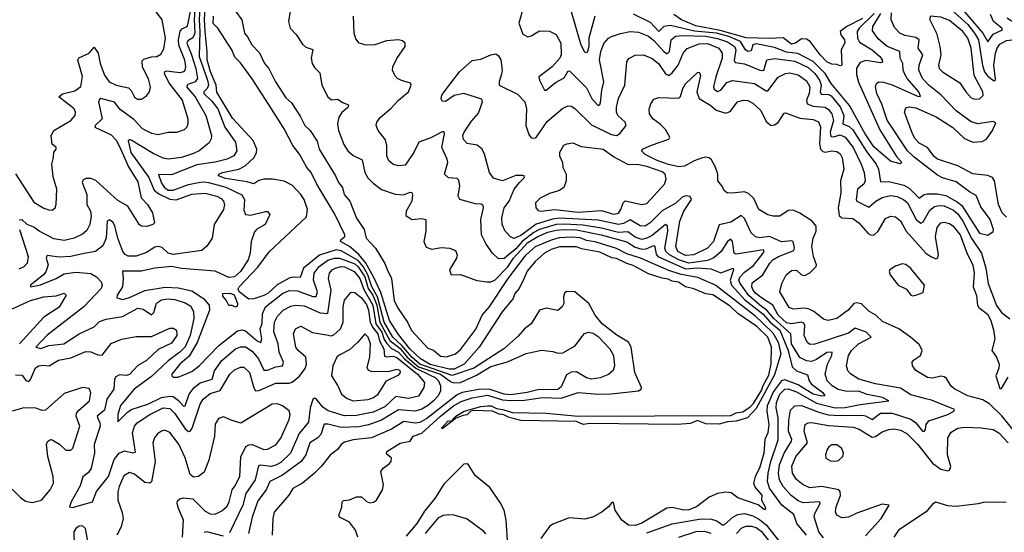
# Model space of a CAD drawing. Extents: x 1603745 to 1745082, y 385868 to 533966.
# Tile 182 of 256: x 1639551 to 1645412, y 477193 to 480245. Entities that reach past the tile are written whole.
import ezdxf

# ---------------------------------------------------------------- set-up
doc = ezdxf.new("R2010")
doc.units = 0

msp = doc.modelspace()

# ---------------------------------------------------------------- linework, layer by layer
at = {"layer": '0CON20XD'}
for points in [[(1640598.1, 480365), (1640588.5, 480245), (1640593.1, 480165), (1640582.1, 480137.9), (1640551.6, 480118.4), (1640545.8, 480105), (1640572, 480042), (1640599.2, 479955), (1640609.2, 479895), (1640594.5, 479875.5), (1640551.5, 479858.5), (1640544.7, 479845), (1640595, 479785.2), (1640659.3, 479675), (1640692.2, 479555), (1640690.4, 479535), (1640678.1, 479511.9), (1640618.8, 479465), (1640585, 479447.5), (1640515, 479425.3), (1640435, 479414.1), (1640405, 479420.3), (1640345, 479447.5), (1640215, 479526.9), (1640205, 479529.2), (1640197, 479523), (1640213.1, 479455), (1640318.8, 479305), (1640350.8, 479230.8), (1640378.7, 479208.7), (1640445, 479175.5), (1640482.6, 479172.6), (1640575, 479206.7), (1640655, 479212.5), (1640725, 479193.8), (1640750.4, 479180.4), (1640764.6, 479165), (1640770, 479145), (1640764.8, 479115.2), (1640708.8, 479025), (1640696.5, 478943.5), (1640665, 478897.1), (1640635, 478870), (1640465, 478847.3), (1640435, 478854.1), (1640399.2, 478889.2), (1640375, 478895.2), (1640355, 478890), (1640305, 478858.6), (1640245, 478836.4), (1640197.2, 478837.2), (1640177.9, 478847.9), (1640165.3, 478865), (1640135.2, 478945), (1640117.9, 479017.9), (1640105, 479039.1), (1640085, 479053.3), (1640072.3, 479045), (1640064.8, 478945.2), (1640045, 478898.9), (1640002.5, 478865), (1639935, 478853.4), (1639854.8, 478835.2), (1639785, 478830.2), (1639715, 478841.4), (1639709.2, 478825), (1639721.2, 478785), (1639705.9, 478744.1), (1639692.1, 478725), (1639614.3, 478665), (1639615, 478654.6), (1639675, 478666.8), (1639767.7, 478705), (1639815, 478732.3), (1639885, 478742), (1639975, 478734.5), (1640007.6, 478715), (1640035.3, 478685), (1640041.9, 478665), (1640036.4, 478645), (1639932.7, 478535), (1639715, 478367.3), (1639646.2, 478295), (1639676.4, 478286.4), (1639724.8, 478305.2), (1639814.5, 478315.5), (1639904, 478375), (1639994, 478416), (1640025, 478447.7), (1640065, 478462), (1640163.1, 478476.9), (1640255, 478527.1), (1640285, 478522), (1640335, 478487.7), (1640348.8, 478501.2), (1640365, 478556.7), (1640395, 478576.6), (1640435, 478583.3), (1640475, 478578.9), (1640535, 478559.6), (1640569.1, 478539.1), (1640586.2, 478506.2), (1640588.1, 478465), (1640566.6, 478365), (1640535, 478297.7), (1640504.3, 478265), (1640435.6, 478214.4), (1640335, 478121.1), (1640231.9, 478045), (1640151.3, 477948.7), (1640136, 477895), (1640135, 477850), (1640192, 477908), (1640215, 477923.4), (1640313.4, 477956.6), (1640395.6, 477995), (1640445, 478004.2), (1640465, 478001.5), (1640497.1, 477977.1), (1640525, 477944.7), (1640535, 477945.5), (1640560, 478015), (1640589.4, 478055), (1640625, 478082), (1640696.1, 478103.9), (1640711.1, 478155), (1640753.2, 478216.8), (1640835, 478285.3), (1640865, 478297.4), (1640895, 478296.8), (1640935, 478272.1), (1640972.6, 478225), (1641005, 478157.9), (1641025, 478157.6), (1641075, 478178.3), (1641115.2, 478184.8), (1641121.6, 478205), (1641096.1, 478265), (1641089.2, 478315), (1641063.7, 478386.3), (1641067.7, 478445), (1641085, 478480), (1641119.2, 478515), (1641165, 478539.2), (1641195, 478545.2), (1641245, 478540.7), (1641340.5, 478500.5), (1641385, 478495.6), (1641404.8, 478635), (1641389.5, 478705), (1641394.3, 478735), (1641411.6, 478755), (1641435, 478768.1), (1641464, 478776), (1641485, 478774.2), (1641541.3, 478745), (1641575.1, 478705), (1641599.5, 478639.5), (1641653, 478545), (1641670.6, 478435), (1641706.1, 478385), (1641720.9, 478340.9), (1641736.7, 478316.7), (1641765, 478286.6), (1641805, 478265.1), (1641840.9, 478225), (1641909.6, 478169.6), (1641990.3, 478130.3)], [(1640625.6, 480364.4), (1640618.5, 480245), (1640624.1, 480175), (1640618.5, 480025), (1640669.8, 479885), (1640675.4, 479855), (1640666.7, 479835), (1640646.5, 479815), (1640647.2, 479805), (1640695, 479760.4), (1640729.8, 479715), (1640772, 479605), (1640835.9, 479515), (1640844, 479465), (1640826.2, 479435), (1640785, 479415.2), (1640715, 479397), (1640605, 479380.5), (1640455, 479321.1), (1640377.5, 479322.5), (1640395, 479270.9), (1640413, 479245), (1640435, 479231), (1640465, 479230.9), (1640555, 479263.4), (1640615, 479276.6), (1640645, 479280.4), (1640675, 479275.9), (1640777, 479247), (1640872.4, 479202.4), (1640889.3, 479175), (1640885, 479110), (1640895.4, 479085.4), (1640925, 479080.5), (1641015, 479103.3), (1641025, 479102.5), (1641040, 479085), (1641012.5, 479025), (1640961.8, 478998.2), (1640948.3, 478981.7), (1640928.9, 478925), (1640922.6, 478855), (1640910.7, 478815), (1640865.2, 478745), (1640829.5, 478715), (1640795, 478711), (1640715, 478748.7), (1640513.8, 478763.8), (1640454.5, 478775.5), (1640355, 478765.9), (1640275, 478747.6), (1640163.2, 478746.8), (1640167.1, 478705), (1640162.9, 478655), (1640130.8, 478605), (1640128.8, 478588.8), (1640165, 478578.8), (1640205, 478591.1), (1640295, 478633.5), (1640417.3, 478652.7), (1640495, 478649.5), (1640575, 478629.9), (1640645.6, 478585), (1640678.1, 478545), (1640681.7, 478515), (1640607, 478323), (1640558.9, 478241.1), (1640503.3, 478195), (1640455.5, 478135), (1640455.7, 478125), (1640465, 478115.7), (1640495, 478116.9), (1640575, 478151.2), (1640618.5, 478185), (1640736.1, 478305), (1640846.7, 478393.3), (1640875, 478398.1), (1640895, 478393.1), (1640965, 478332.6), (1640986.4, 478323.6), (1640993.1, 478345), (1640982.3, 478405), (1640994.7, 478435.3), (1640997.1, 478492.9), (1641014.3, 478535), (1641115, 478613.8), (1641155, 478632.3), (1641205, 478631.3), (1641295, 478597.1), (1641315, 478596.5), (1641324, 478625), (1641300.5, 478695), (1641303.1, 478735), (1641332.6, 478775), (1641385, 478813.6), (1641424.9, 478825.1), (1641455, 478825.8), (1641545, 478792), (1641565, 478772.9), (1641604.5, 478715), (1641625.3, 478645), (1641652.2, 478605), (1641676.8, 478545), (1641694.4, 478445), (1641754.4, 478334.4), (1641815, 478287), (1641857.6, 478235), (1641925, 478178), (1642055, 478135.1), (1642115, 478091.1), (1642135, 478082.9), (1642174.3, 478085.7), (1642271.1, 478128.9), (1642355, 478180.3), (1642455, 478208.3), (1642565, 478256.8), (1642656.8, 478276.8), (1642725, 478270), (1642755, 478259.4), (1642785, 478262), (1642857, 478303), (1642891.7, 478348.3), (1642913.3, 478376.7), (1642936.2, 478383.8), (1642965, 478378.9), (1642995, 478359.1), (1643062.9, 478285), (1643085.4, 478245), (1643091.5, 478185), (1643083, 478157), (1643055, 478132.5), (1643006.5, 478113.5), (1642955, 478105.4), (1642925, 478112.1), (1642865, 478147.8), (1642833.2, 478146.8), (1642805, 478131.2), (1642775, 478059.2), (1642755, 478043.7), (1642635, 478041.5), (1642571.1, 478025), (1642475, 478011.3), (1642435, 478015.8), (1642345, 478045.6), (1642285, 478043.5), (1642185, 478026.2), (1642155, 478011.5), (1641975, 477870), (1641932.7, 477847.3), (1641905, 477842.5), (1641836.7, 477853.3), (1641763.7, 477806.3), (1641645, 477755.2), (1641535, 477744.1), (1641485, 477730), (1641464.7, 477715.3), (1641442.5, 477685), (1641398.2, 477651.8), (1641345.6, 477585), (1641305.2, 477544.8), (1641235, 477485.5), (1641177.2, 477452.8), (1641153.3, 477415), (1641065, 477312.5), (1641057.1, 477275), (1641053.5, 477175)], [(1641243.9, 479175), (1641225.4, 479205), (1641175, 479257.1), (1641125, 479283.2), (1641055, 479296.2), (1641005, 479295.4), (1640975, 479288.5), (1640945, 479267.7), (1640905, 479279.2), (1640775, 479298.5), (1640734.5, 479315), (1640735.7, 479325), (1640758, 479335), (1640855, 479355.2), (1640892.9, 479375), (1640946.5, 479425), (1640960.5, 479455), (1640961.9, 479475), (1640940.6, 479525), (1640818.5, 479658.5), (1640725, 479813.5), (1640721, 479855), (1640686.5, 479935), (1640666.5, 480005), (1640667.4, 480055), (1640655.6, 480175), (1640650.9, 480245), (1640656.2, 480365)], [(1641168.6, 480345), (1641150.6, 480235), (1641161.1, 480195), (1641196.3, 480156.3), (1641235, 480099.6), (1641255, 480082.1), (1641296.6, 480066.6), (1641286.7, 480015), (1641291.1, 479985), (1641305, 479960), (1641338.2, 479928.2), (1641350.3, 479855), (1641384.5, 479785), (1641407, 479767), (1641445, 479772), (1641471.7, 479751.7), (1641507.8, 479737.8), (1641505, 479722.5), (1641468.3, 479691.7), (1641451.1, 479665), (1641441.8, 479625), (1641448.1, 479585), (1641481.2, 479501.2), (1641503.4, 479463.4), (1641535, 479435.9), (1641590, 479410), (1641605.3, 479335), (1641623.9, 479303.9), (1641655, 479271.5), (1641705, 479233.8), (1641785, 479206.9), (1641835, 479201.8), (1641875, 479218.1), (1641885.5, 479215.5), (1641889.6, 479199.6), (1641885.8, 479165), (1641851.1, 479105), (1641848.8, 479078.8), (1641885, 479055.8), (1641945, 479061.4), (1641968, 479055), (1641968.1, 478985), (1641957.1, 478925), (1641969.7, 478889.7), (1642005, 478878.6), (1642061.7, 478888.3), (1642110, 478885), (1642145, 478871.2), (1642154.4, 478845), (1642151.1, 478825), (1642110, 478755), (1642120, 478725), (1642175, 478728), (1642272.3, 478692.3), (1642334.3, 478684.3), (1642355, 478684.8), (1642379.1, 478695), (1642457.2, 478772.8), (1642489.6, 478825), (1642575, 478918.3), (1642635, 478954.3), (1642695, 478979.8), (1642745, 478991.7), (1642795, 478995.4), (1642865, 478993.8), (1643012.1, 478965), (1643165, 478921.5), (1643215, 478891), (1643255, 478879.3), (1643279.8, 478880.2), (1643325, 478901.2), (1643332.6, 478892.6), (1643338.8, 478848.8), (1643349.2, 478835), (1643515, 478761.4), (1643585, 478768.2), (1643665, 478761.8), (1643725, 478737.5), (1643787.7, 478762.3), (1643797.5, 478765), (1643800, 478755), (1643779.3, 478695), (1643788.1, 478665), (1643867.7, 478577.7), (1643975, 478494.1), (1644018.6, 478445), (1644075, 478396.3), (1644125.4, 478274.6), (1644149.1, 478179.1), (1644175, 478153.4), (1644241.3, 478131.3), (1644250.2, 478095), (1644264.3, 478075), (1644330.9, 478025), (1644344, 478005), (1644326.6, 478003.4), (1644275, 478015.2), (1644185, 478070.4), (1644105, 478099.9), (1644085.3, 478094.7), (1644039.1, 478030.9), (1644001.3, 477945), (1643998.9, 477915), (1644010.5, 477835), (1644003.9, 477786.1), (1643987, 477745), (1643980.4, 477665), (1643955.8, 477575), (1643929.4, 477525), (1643919, 477485), (1643929.4, 477459.4), (1643969.2, 477415), (1643966, 477385), (1643988, 477345), (1643991.2, 477335), (1643985, 477326.7), (1643946.8, 477356.8), (1643825, 477398.9), (1643787, 477427), (1643755, 477432.5), (1643705, 477423.3), (1643655, 477402.2), (1643580, 477345), (1643535, 477325.8), (1643505, 477324.8), (1643435, 477340.8), (1643403.3, 477336.7), (1643255, 477247.4), (1643215, 477234.2), (1643175, 477235.3), (1643135.6, 477265), (1643096, 477325), (1643085, 477370), (1643075, 477370), (1643056.7, 477345), (1643018, 477315), (1642966, 477285), (1642915, 477270.8), (1642821.3, 477278.7), (1642725, 477241.1), (1642705, 477227.7), (1642654, 477156)], [(1640568.8, 480315), (1640550.7, 480215), (1640545, 480203.1), (1640515, 480189.4), (1640504.3, 480175.7), (1640494.9, 480125), (1640496, 480095), (1640532.7, 480005), (1640538.3, 479965), (1640534, 479945), (1640525, 479934.1), (1640505, 479927.6), (1640425, 479938.1), (1640412.2, 479935), (1640410, 479925), (1640442.7, 479862.7), (1640517.1, 479765), (1640550.8, 479655), (1640551.8, 479625), (1640545.4, 479604.6), (1640529.8, 479590.2), (1640485, 479573.1), (1640435, 479572.5), (1640375, 479560), (1640338.2, 479568.2), (1640280.9, 479595), (1640230.8, 479650.8), (1640149.3, 479709.3), (1640115, 479753.1), (1640034.6, 479775.4), (1640025, 479770), (1640019.5, 479755), (1640042.7, 479655), (1640000, 479615), (1639999.1, 479605), (1640095, 479558.9), (1640125, 479527.6), (1640145, 479489.5), (1640198.1, 479368.1), (1640255, 479280.6), (1640274.6, 479185), (1640311.1, 479145), (1640341.2, 479095), (1640352.5, 479035), (1640342.5, 479025), (1640306.8, 479013.2), (1640275, 479016.2), (1640264.4, 479024.4), (1640195.4, 479135.4), (1640135, 479168.5), (1640005, 479288.5), (1639975, 479298.9), (1639945, 479300), (1639927.9, 479292.1), (1639922.9, 479275), (1639950.3, 479205), (1639951.1, 479145), (1639971.8, 479105), (1639976.6, 479075), (1639969.3, 479025), (1639949.7, 478990.3), (1639925, 478968.7), (1639875, 478943.4), (1639815, 478931.3), (1639755, 478941.2), (1639666.2, 478986.2), (1639635, 479010.3), (1639594.7, 479024.7), (1639565, 479052.9), (1639548.6, 479051.4)], [(1639902.7, 479985), (1639896.9, 480005), (1639902, 480018), (1639964.6, 480045.4), (1639995, 480081.2), (1640017.5, 480045), (1640030.4, 479985), (1640055.3, 479915), (1640083.8, 479875), (1640124.4, 479854.4), (1640198.2, 479838.3), (1640213.6, 479823.6), (1640235, 479784.3), (1640251.7, 479771.7), (1640275, 479771.5), (1640305, 479791.9), (1640324.4, 479815), (1640329.6, 479845), (1640316.7, 479893.3), (1640282.5, 479962.5), (1640279.8, 480000.2), (1640290, 480010), (1640335, 480023.2), (1640366.2, 480025), (1640390.5, 480039.5), (1640408.1, 480071.9), (1640418, 480135), (1640399.2, 480245), (1640353.8, 480305)], [(1640834.6, 480295), (1640872.7, 480245), (1640889.2, 480165), (1640907.5, 480142.5), (1640932.2, 480095), (1640977.9, 480047.9), (1641008.5, 479985), (1641033.9, 479953.9), (1641073.6, 479875), (1641135, 479780.5), (1641169.7, 479749.7), (1641221.3, 479671.3), (1641247.7, 479615), (1641279.4, 479585), (1641321, 479521), (1641334, 479474), (1641430.4, 479315), (1641448.1, 479275), (1641471.8, 479245), (1641482.9, 479205), (1641515.2, 479165.2), (1641555, 479062.5), (1641601.3, 478995), (1641612.7, 478945), (1641669.2, 478885), (1641723.8, 478793.8), (1641737.4, 478757.4), (1641764.7, 478704.7), (1641780.5, 478570.5), (1641804.5, 478524.5), (1641859, 478445), (1641884.2, 478394.2), (1641980.1, 478290.1), (1642015, 478276.6), (1642055, 478241.9), (1642092.2, 478237.8), (1642144.3, 478255), (1642176.9, 478283.1), (1642267.1, 478402.9), (1642302.9, 478485), (1642346, 478534), (1642458.4, 478705), (1642565, 478845.3), (1642621.2, 478895), (1642716, 478935), (1642765, 478948.3), (1642835, 478951.2), (1642885, 478947.4), (1642923.1, 478933.1), (1642974.8, 478925.2), (1643101.4, 478885), (1643163.4, 478853.4), (1643245, 478827.7), (1643413, 478753), (1643481.2, 478731.2), (1643585, 478711.6), (1643694.4, 478665), (1643925.8, 478485), (1644035, 478380.8), (1644065, 478325.6), (1644081.2, 478255), (1644076.5, 478236.5), (1644045, 478131.2), (1643935, 477929.2), (1643883.8, 477875), (1643815, 477854), (1643765, 477851.1), (1643715, 477837.1), (1643635, 477838.9), (1643585, 477858), (1643545, 477841.5), (1643465, 477834.7), (1642945, 477840), (1642905, 477834.5), (1642865, 477853.3), (1642535, 477859.4), (1642465, 477875.8), (1642432.8, 477892.8), (1642405, 477895.8), (1642364.6, 477914.6), (1642252.5, 477917.5), (1642236.7, 477913.3), (1642215, 477892), (1642190.7, 477889.3), (1642147.5, 477872.5), (1642130.4, 477859.5), (1642065, 477810), (1642063.3, 477815), (1642100, 477855), (1642130.4, 477859.5), (1642127.5, 477865), (1642147.5, 477885), (1642197.5, 477915), (1642295, 477942.5), (1642335.4, 477945.4), (1642357.5, 477945), (1642390, 477930), (1642427.5, 477925), (1642485, 477906.5), (1642685, 477901.9), (1642875, 477884.2), (1643785, 477888.5), (1643816.7, 477905), (1643855, 477909.4), (1643900, 477940), (1643920, 477960), (1643969.6, 478040.4), (1643975, 478063.3), (1644011.1, 478128.9), (1644023.8, 478196.2), (1644026.5, 478295), (1644004.8, 478354.8), (1643939.2, 478419.2), (1643825, 478496.4), (1643779.3, 478539.3), (1643676.9, 478606.9), (1643635, 478612.7), (1643563.2, 478643.2), (1643514, 478654), (1643472.3, 478682.3), (1643435, 478687.3), (1643410.9, 478700.9), (1643375, 478705.4), (1643295, 478732.5), (1643201.9, 478781.9), (1643165, 478792.6), (1643103, 478823), (1643075, 478827.8), (1643005, 478860.7), (1642895, 478881.5), (1642865, 478893.1), (1642765, 478893.5), (1642715, 478877.3), (1642675, 478854.4), (1642618.6, 478805), (1642571.9, 478748.1), (1642553.1, 478706.9), (1642524.6, 478645), (1642498.6, 478615), (1642487.9, 478585), (1642423.6, 478506.4), (1642286.6, 478295), (1642197.3, 478195), (1642137.1, 478165), (1642106.6, 478163.4), (1641995, 478191.7), (1641936.5, 478225), (1641873.7, 478285), (1641805, 478370.9), (1641751.5, 478455), (1641700.8, 478620.8), (1641659.6, 478709.6), (1641609.4, 478799.4), (1641568, 478848), (1641514.4, 478894.4), (1641460, 478925), (1641462.9, 478935), (1641486.1, 478953.9), (1641487.3, 478965), (1641427.8, 479087.8), (1641318.8, 479265), (1641285.6, 479335), (1641260.4, 479365), (1641216, 479445), (1641176.6, 479496.6), (1641125, 479594.6), (1641049.3, 479715), (1640935, 479893.8), (1640865, 479988), (1640832.3, 480022.3), (1640814.2, 480065), (1640730, 480195)], [(1642547.7, 480315), (1642521.9, 480225), (1642545, 480158.9), (1642575, 480143.1), (1642595, 480148.2), (1642645, 480178.5), (1642705, 480177.3), (1642745, 480157.8), (1642771.2, 480105), (1642774.7, 480035.3), (1642766.9, 480015), (1642720, 479965), (1642641.9, 479905), (1642644.4, 479885), (1642674.6, 479824.6), (1642685, 479824.4), (1642739.8, 479870.2), (1642791.8, 479898.2), (1642815, 479941.4), (1642825, 479938.6), (1642925, 479838.8), (1642959.1, 479770.9), (1642995, 479734.6), (1643005, 479739.2), (1643009, 479751), (1643015.8, 479825), (1643029.1, 479875), (1643002.5, 480005), (1643010.5, 480055), (1643027.4, 480102.6), (1643055, 480134.5), (1643074.3, 480144.3), (1643126.8, 480163.2), (1643185, 480174.7), (1643235, 480171.6), (1643295, 480146.6), (1643325, 480121.9), (1643385, 480055.2), (1643405, 480042.7), (1643418.1, 480055), (1643428.8, 480125), (1643455, 480147.6), (1643498.7, 480151.3), (1643635, 480146.2), (1643705, 480133.3), (1643763.6, 480113.6), (1643806.1, 480085), (1643814.8, 480065), (1643804.4, 480004.4), (1643810.2, 479990.2), (1643865, 479981.3), (1643957.5, 479945), (1643975, 479941.5), (1643982.5, 479947.5), (1643999.4, 480005), (1644045.5, 480014.5), (1644165, 479997.6), (1644245, 479960.3), (1644285, 479925.6), (1644312.8, 479885), (1644321.7, 479855), (1644316.5, 479815), (1644321.5, 479801.5), (1644365, 479798.6), (1644381.2, 479791.2), (1644435, 479727.1), (1644456.9, 479675), (1644450.8, 479625), (1644488.4, 479608.4), (1644509.5, 479589.5), (1644591.2, 479461.2), (1644650.2, 479385), (1644662.5, 479355), (1644675, 479279.2), (1644725, 479281.1), (1644815, 479260), (1644845, 479242.6), (1644905, 479182.3), (1644935, 479204.2), (1644952.7, 479207.3), (1645015, 479207.3), (1645065, 479198), (1645131.3, 479161.3), (1645158.6, 479138.6), (1645265, 478973.3), (1645315, 478962.9), (1645345.5, 478984.5), (1645348, 478995), (1645327.1, 479055), (1645271.6, 479131.6), (1645245, 479197.9), (1645205, 479219.2), (1645125, 479280.2), (1645045, 479304.2), (1645015, 479319.8), (1644875, 479426.9), (1644835.7, 479465), (1644715, 479647.1), (1644683, 479743), (1644654.1, 479805), (1644646.2, 479845), (1644651.9, 479865), (1644665.5, 479874.5), (1644692.6, 479872.6), (1644745, 479856.2), (1644895, 479789), (1644912.3, 479787.7), (1644904.3, 479815), (1644834.8, 479895), (1644817.4, 479925), (1644809.8, 479945), (1644808.2, 479985), (1644792, 480015), (1644790.8, 480055), (1644715, 480085.2), (1644661.5, 480131.5), (1644627.7, 480177.7), (1644629.8, 480205), (1644678, 480282)], [(1642975, 480265.6), (1642939.4, 480135), (1642938.2, 480085), (1642930.5, 480055), (1642925, 480047.1), (1642915, 480051.4), (1642893, 480093), (1642825, 480326)], [(1644637.8, 480282.2), (1644547.3, 480195), (1644535.3, 480175), (1644538.6, 480135), (1644550.7, 480110.7), (1644625.3, 480065), (1644672, 480025), (1644685.4, 480005), (1644687.1, 479992.9), (1644675, 479988.5), (1644587, 480003)], [(1645425, 479068.8), (1645399.8, 479095), (1645377.1, 479145), (1645352.9, 479285), (1645342.7, 479305), (1645315, 479317.2), (1645225, 479326.8), (1645135, 479374.1), (1645015, 479414.1), (1644995, 479430.4), (1644955, 479484.6), (1644905, 479510.7), (1644880.9, 479535), (1644864.7, 479565), (1644818.5, 479695), (1644825, 479720.8), (1644845, 479726.8), (1644885, 479720.3), (1645007.3, 479667.3), (1645105, 479602.5), (1645175, 479537.5), (1645225, 479515.4), (1645281.1, 479518.9), (1645307, 479533), (1645341.9, 479585), (1645361.2, 479631.2), (1645345, 479638.2), (1645255, 479625.7), (1645215, 479637.8), (1645125, 479702.5), (1645035, 479798), (1644965, 479852.7), (1644924.8, 479895), (1644904.3, 479945), (1644904.8, 479975), (1644927.1, 480035), (1644899.1, 480075), (1644904.5, 480125), (1644885, 480138.1), (1644820.9, 480150.9), (1644790, 480165), (1644757.9, 480197.9), (1644738.8, 480245), (1644741.1, 480285)], [(1645095, 480305.5), (1645195, 480215.7), (1645235.6, 480165), (1645258, 480125), (1645283.2, 479973.2), (1645294.9, 479934.9), (1645315, 479908.1), (1645347.1, 479882.9), (1645356.9, 479883.1), (1645359.4, 479890.6), (1645348.9, 479975), (1645359.1, 480045), (1645368.7, 480075), (1645385, 480098.6), (1645425, 480121.5), (1645597.4, 480142.6), (1645618.5, 480155), (1645622.7, 480165), (1645517.8, 480217.8), (1645455, 480236.6), (1645428.4, 480255)], [(1645165, 480303.7), (1645284.3, 480165.7), (1645315, 480112.2), (1645345, 480158.8), (1645401.5, 480185), (1645396.9, 480195), (1645347.8, 480235), (1645330.7, 480275)], [(1640730, 480195), (1640702.4, 480222.4), (1640705.2, 480265)], [(1644007.4, 477545), (1644022, 477615), (1644065.5, 477744.5), (1644066.6, 477875), (1644054.5, 477935), (1644055.2, 477965), (1644074.9, 478015), (1644105, 478044.8), (1644125, 478047), (1644175, 478030.1), (1644295, 477961.1), (1644405, 477933.6), (1644465, 477936.4), (1644554.8, 477954.8), (1644724, 477975), (1644687.1, 477995), (1644595, 478014.3), (1644545, 478032.7), (1644475, 478031.3), (1644424.1, 478044.1), (1644386.9, 478065), (1644356.9, 478095), (1644345.8, 478135), (1644358.7, 478195), (1644384.8, 478245), (1644387.5, 478265), (1644355, 478264.3), (1644295, 478221.7), (1644265, 478210.2), (1644235, 478213.9), (1644195, 478233.8), (1644144.6, 478315), (1644141.1, 478375), (1644039.7, 478465), (1643997.5, 478517.5), (1643969.1, 478535), (1643892.2, 478602.2), (1643839.4, 478675), (1643832.8, 478695), (1643839.4, 478715), (1643865, 478741.9), (1643918.3, 478781.7), (1643976.2, 478855), (1643982.5, 478865), (1643978.6, 478875), (1643815, 478848.8), (1643804.6, 478855), (1643794.7, 478924.7), (1643785, 478937.9), (1643765, 478925.3), (1643725.8, 478864.2), (1643682.7, 478827.3), (1643645, 478811.2), (1643535, 478795.7), (1643474, 478815), (1643418.1, 478845), (1643397.6, 478865), (1643391.3, 478885), (1643408.9, 478985), (1643406.6, 479016.6), (1643395, 479026.3), (1643315, 478960.8), (1643285, 478943.9), (1643255, 478937.2), (1643215, 478950.5), (1643171.4, 478981.4), (1643115, 478977.6), (1643014.3, 479004.3), (1642905, 479021.9), (1642795, 479028.5), (1642745, 479025.4), (1642645, 478996), (1642611.6, 478978.4), (1642541.5, 478925), (1642505, 478880.2), (1642435, 478823.8), (1642401.4, 478821.4), (1642365.3, 478855.3), (1642328.1, 478908.1), (1642299.8, 478965), (1642296.2, 479055), (1642311.9, 479125), (1642309.5, 479139.5), (1642297.6, 479147.6), (1642265, 479148.5), (1642170, 479175), (1642160.8, 479195), (1642170.7, 479255), (1642165, 479289.2), (1642155, 479299.5), (1642103, 479303), (1642080, 479325), (1642098.8, 479395), (1642095.9, 479415), (1642063.7, 479485), (1642080.5, 479565), (1642078.2, 479578.2), (1642065, 479577.1), (1641999.1, 479540.9), (1641926.5, 479515), (1641896.4, 479453.6), (1641845, 479379.6), (1641803.9, 479373.9), (1641772, 479385), (1641748.9, 479405), (1641737.1, 479435), (1641736.1, 479495), (1641728.7, 479528.7), (1641685, 479586), (1641671.9, 479615), (1641677.1, 479635), (1641697.6, 479662.4), (1641762, 479718), (1641805.6, 479765), (1641864.4, 479815), (1641882, 479855), (1641877.9, 479867.9), (1641822.9, 479882.9), (1641800.6, 479895), (1641783.6, 479913.6), (1641770.9, 479945), (1641772.2, 479965), (1641796.3, 480013.7), (1641845.8, 480085), (1641846, 480106), (1641829.5, 480119.5), (1641805, 480126), (1641735, 480119.2), (1641665, 480095.7), (1641614.2, 480094.2), (1641572.5, 480105), (1641551.7, 480131.7), (1641541.2, 480165), (1641538.8, 480265)], [(1644587, 480003), (1644555, 479991.1), (1644533, 479957), (1644531.3, 479918.7), (1644545, 479873.5), (1644670.2, 479590.2), (1644770.8, 479430.8), (1644802.5, 479395), (1644792.5, 479387.5), (1644735, 479402.7), (1644635, 479488.4), (1644584.8, 479565), (1644490, 479735), (1644380.7, 479865), (1644346, 479925), (1644275, 479995.7), (1644183.1, 480043.1), (1644115, 480052), (1644045, 480080.3), (1643935, 480100.7), (1643915, 480096), (1643905, 480060.5), (1643885, 480055.3), (1643871.4, 480065), (1643841.3, 480115), (1643772.6, 480145), (1643698.2, 480165), (1643567.3, 480177.3), (1643425, 480211.3), (1643385, 480205.2), (1643355, 480175.3), (1643305, 480228.7), (1643205, 480277.8)], [(1644567.8, 480252.2), (1644475, 480203.9), (1644436, 480175), (1644439.3, 480155), (1644460, 480125), (1644463.7, 480106.3), (1644441.6, 480065), (1644445.5, 479975), (1644435, 479970), (1644415, 479978), (1644385, 479979.4), (1644355, 479994.6), (1644315.4, 480035), (1644257.1, 480115), (1644235, 480129.4), (1644205, 480131.9), (1644169.4, 480105), (1644145, 480100), (1644095, 480136.2), (1644015, 480132.4), (1643875, 480136.8), (1643721.1, 480181.1), (1643575, 480208.1), (1643491.3, 480245), (1643445.5, 480275)], [(1645235, 479772.7), (1645265, 479773.1), (1645285.6, 479794.4), (1645284.5, 479815), (1645232.5, 479912.5), (1645214.5, 480075), (1645195.5, 480135), (1645165, 480175.2), (1645085, 480241), (1645035, 480260.3), (1644970, 480265), (1644968.8, 480245), (1645009.3, 480165), (1645028.6, 480085), (1645034.2, 480035), (1645020.4, 479975), (1645023.5, 479955), (1645044.4, 479935), (1645148.2, 479868.2), (1645182.2, 479815), (1645215, 479780.5), (1645235, 479772.7)], [(1644335, 477160.5), (1644307.1, 477195), (1644280.2, 477285), (1644284.4, 477305), (1644316.5, 477365), (1644314.4, 477374.4), (1644215, 477369.4), (1644185, 477380.5), (1644142.7, 477412.7), (1644095, 477465.9), (1644073.2, 477505), (1644067.6, 477545), (1644074, 477594), (1644100.7, 477665), (1644145.9, 477735), (1644148.1, 477745), (1644127.9, 477795), (1644128.7, 477861.3), (1644140.3, 477919.7), (1644164.4, 477945.6), (1644205, 477947.9), (1644307.4, 477907.4), (1644362.9, 477892.9), (1644435, 477887.6), (1644565, 477890.7), (1644586.7, 477886.7), (1644625, 477864.7), (1644675, 477901.7), (1644745, 477902.8), (1644856.6, 477866.6), (1644884.8, 477845), (1644925, 477795.5), (1644935, 477793.6), (1644942.9, 477805), (1644947.3, 477835), (1644963.5, 477856.5), (1645076, 477895), (1645110.8, 477915), (1645115.7, 477925), (1644979.2, 477979.2), (1644945, 477987.3), (1644855, 478010.5), (1644795, 478051.6), (1644645, 478076.1), (1644545.6, 478105.6), (1644495.8, 478135.8), (1644481.2, 478155), (1644473.6, 478183.6), (1644485.3, 478245), (1644503.4, 478275), (1644545, 478315.3), (1644620, 478355), (1644590, 478385), (1644525, 478407.5), (1644485, 478379), (1644285, 478312.7), (1644255, 478311.8), (1644238.8, 478325), (1644220.9, 478365), (1644223.8, 478425), (1644218.5, 478438.5), (1644205, 478443.5), (1644145, 478433.4), (1644115, 478440), (1644065, 478485.5), (1644035.2, 478545), (1643972.8, 478585), (1643932.9, 478615), (1643916.4, 478635), (1643908.7, 478655), (1643911.2, 478678.8), (1643975, 478725.4), (1644016, 478795), (1644034.6, 478815), (1644068.2, 478835), (1644158.6, 478871.4), (1644163.9, 478886.1), (1644154.7, 478924.7), (1644145, 478929.2), (1644085, 478922.5), (1644015, 478954.3), (1643956.4, 478946.4), (1643931.3, 478951.3), (1643905.6, 478975), (1643865, 479061.5), (1643845, 479078.9), (1643785, 479039.5), (1643715, 479024.6), (1643681.4, 478925), (1643645.3, 478885), (1643563.8, 478845), (1643515, 478841.6), (1643468.4, 478865), (1643455.9, 478895), (1643479.8, 479045), (1643504.2, 479105), (1643550.6, 479175), (1643541.9, 479191.9), (1643515, 479195.4), (1643495, 479188.8), (1643456.9, 479153.1), (1643375, 479106.8), (1643304.1, 479035), (1643275, 479015.8), (1643245, 479018.2), (1643185, 479053.9), (1643145, 479031.2), (1643115, 479025.1), (1642995, 479050.5), (1642765, 479063.2), (1642722.6, 479057.4), (1642625, 479026.6), (1642535, 478960), (1642493, 478943), (1642472.4, 478952.4), (1642441.5, 478985), (1642422.9, 479025), (1642421.6, 479065), (1642435.6, 479124.4), (1642464.7, 479165), (1642493.9, 479236.1), (1642526.7, 479275), (1642555.8, 479305), (1642553.3, 479315), (1642545, 479317.3), (1642505, 479316.5), (1642425, 479284.7), (1642370.8, 479300.8), (1642346.7, 479335), (1642317.5, 479445), (1642303.3, 479473.3), (1642275, 479497.8), (1642215, 479507.1), (1642191.9, 479531.9), (1642189.1, 479555), (1642197.3, 479575), (1642239.9, 479640.1), (1642282.1, 479687.9), (1642305.7, 479755), (1642301.9, 479771.9), (1642195, 479804.6), (1642137.3, 479792.7), (1642085, 479757.5), (1642065, 479760), (1642060, 479775), (1642063.8, 479795), (1642076.7, 479815), (1642169.2, 479935), (1642245, 480001.9), (1642295, 480010.5), (1642355, 480036.7), (1642385, 480041.2), (1642400.3, 480030.3), (1642415.7, 480005), (1642422.9, 479945), (1642419.7, 479920.3), (1642404.6, 479875), (1642405.8, 479855), (1642515, 479800.9), (1642557.7, 479755), (1642566.9, 479715), (1642563.5, 479615), (1642580.8, 479560.8), (1642595, 479540.8), (1642615, 479538.9), (1642625.8, 479544.2), (1642691.2, 479638.8), (1642785, 479718.6), (1642815, 479733.1), (1642835, 479729.5), (1642855, 479716.8), (1642955, 479618.5), (1643071.8, 479561.8), (1643105, 479555.5), (1643125, 479569.5), (1643161.1, 479615), (1643154.4, 479635), (1643112.3, 479675), (1643104.1, 479695), (1643103.6, 479725), (1643115.9, 479775), (1643152.9, 479855), (1643165.6, 479995), (1643176.6, 480013.4), (1643214.2, 480034.2), (1643263.4, 480036.6), (1643315, 480014.7), (1643353.5, 479985), (1643395, 479922.3), (1643415, 479912.9), (1643435, 479928.9), (1643470.7, 479975), (1643500.8, 480045), (1643525, 480074), (1643595, 480100.7), (1643645, 480103), (1643712.5, 480075), (1643733, 480045), (1643732.1, 480015), (1643694.2, 479905), (1643681.6, 479845), (1643685, 479832.1), (1643705, 479818), (1643725, 479824.6), (1643759.7, 479870.3), (1643795, 479883.6), (1643925, 479864.3), (1643995, 479821.5), (1644005, 479821.8), (1644065, 479902.9), (1644110, 479925), (1644135, 479929.5), (1644185, 479917.6), (1644235, 479880.4), (1644254, 479845), (1644250.3, 479805), (1644235.4, 479765), (1644239.5, 479745), (1644275, 479729.3), (1644345, 479723.8), (1644365, 479711.2), (1644384.8, 479684.8), (1644395.8, 479645), (1644375.8, 479575.8), (1644380.2, 479550.2), (1644395, 479546.6), (1644435, 479560), (1644465, 479545.8), (1644511.9, 479485), (1644560.2, 479385), (1644578.8, 479335), (1644584.7, 479285), (1644575.4, 479265), (1644538.8, 479235), (1644530.6, 479175), (1644534.8, 479164.8), (1644605, 479129.4), (1644647.7, 479165), (1644685, 479185.7), (1644735, 479197.8), (1644775, 479193.1), (1644811.8, 479175), (1644835, 479154.7), (1644887.7, 479055), (1644915, 479033.9), (1644928.6, 479041.4), (1644969.3, 479110.7), (1644996.6, 479133.4), (1645025, 479139), (1645055, 479136.7), (1645110.4, 479110.4), (1645135, 479089.3), (1645165, 479046.1), (1645219.3, 478939.3), (1645276.2, 478855), (1645302.7, 478765), (1645315.2, 478675), (1645365, 478542.9), (1645395, 478501.5), (1645445, 478464.4)], [(1639526.5, 479326.5), (1639635, 479158.9), (1639695, 479123.3), (1639725, 479112.5), (1639745, 479111.2), (1639761.2, 479125), (1639767.5, 479145), (1639772.7, 479235), (1639749.8, 479309.8), (1639741.8, 479385), (1639752.5, 479425), (1639753.6, 479456.4), (1639767.5, 479475), (1639767.5, 479485), (1639744, 479504), (1639739.1, 479555), (1639755, 479585.6), (1639854.4, 479645), (1639881.5, 479675), (1639883.5, 479695), (1639874.4, 479715), (1639783.8, 479785), (1639805.8, 479804.2), (1639878.2, 479821.8), (1639915, 479847.5), (1639924.1, 479905.9), (1639902.7, 479985)], [(1645521.7, 477731.7), (1645396.8, 477886.8), (1645326.2, 477956.2), (1645285, 477980.8), (1645195, 478005.4), (1645117.5, 478045), (1645095, 478062.9), (1645067.9, 478107.9), (1645055, 478117.8), (1645035, 478121.8), (1644985, 478111.5), (1644955, 478114.5), (1644885, 478155.8), (1644865.8, 478185), (1644864.2, 478205.8), (1644872.1, 478217.9), (1644913.3, 478245), (1644923.3, 478275), (1644908.3, 478308.3), (1644853.9, 478353.9), (1644784.3, 478405), (1644687.6, 478447.6), (1644646.7, 478486.7), (1644605, 478509.4), (1644562.4, 478552.4), (1644535, 478559.5), (1644515.6, 478554.4), (1644482.5, 478515), (1644415, 478466.2), (1644364.6, 478454.6), (1644335, 478461.5), (1644278.1, 478508.1), (1644251.3, 478521.3), (1644225, 478527.2), (1644155, 478522.3), (1644132.2, 478532.2), (1644076.7, 478625), (1644087.7, 478675), (1644113.8, 478725), (1644145, 478752.1), (1644175, 478754.5), (1644205, 478726.5), (1644225, 478721.1), (1644255, 478737.5), (1644291.8, 478775), (1644293.8, 478785), (1644275.8, 478835), (1644267.1, 478895), (1644274.2, 478945), (1644292.3, 478985), (1644293.1, 479015), (1644269.2, 479045), (1644195, 479093.7), (1644155, 479111.6), (1644125, 479108.7), (1644075, 479075.5), (1644035.4, 479075.4), (1644005, 479082.9), (1643950, 479115), (1643920.8, 479180.8), (1643889.3, 479209.3), (1643865, 479220.6), (1643810, 479215), (1643765, 479211.2), (1643745.9, 479225.9), (1643731.2, 479255), (1643706, 479285), (1643707.3, 479325), (1643691.7, 479371.7), (1643669.8, 479409.8), (1643655, 479422.2), (1643635, 479426.4), (1643609.3, 479420.7), (1643565, 479404.3), (1643507.8, 479372.2), (1643475, 479368.2), (1643412.5, 479382.5), (1643345, 479407.4), (1643275, 479441.6), (1643252.7, 479465), (1643263.2, 479476.8), (1643311.7, 479498.3), (1643415, 479534), (1643422, 479545), (1643395, 479591.4), (1643363.4, 479623.4), (1643319.4, 479655), (1643300, 479685), (1643298.1, 479711.9), (1643307.1, 479745), (1643325, 479772), (1643355, 479781.5), (1643475, 479777.8), (1643485, 479788), (1643498.8, 479835), (1643515, 479863.1), (1643585, 479930), (1643595, 479932.5), (1643603.3, 479913.3), (1643581.8, 479815), (1643596, 479776), (1643664.3, 479734.3), (1643696.2, 479706.2), (1643755, 479688.4), (1643781.1, 479698.9), (1643824, 479755), (1643857.5, 479765), (1643885, 479764.5), (1643915, 479747.1), (1643962.7, 479705), (1643995, 479638.2), (1644025, 479615.3), (1644045, 479618.9), (1644065, 479632.9), (1644102.1, 479687.9), (1644109.5, 479690.5), (1644195, 479658.4), (1644275, 479650.7), (1644306.3, 479636.3), (1644317, 479607), (1644312.5, 479505), (1644317.8, 479475), (1644331.2, 479461.2), (1644345, 479457), (1644385, 479463.4), (1644415, 479460.4), (1644435, 479447.1), (1644446.9, 479423.1), (1644456.4, 479355), (1644436.6, 479285), (1644438.9, 479215), (1644422.7, 479125), (1644428.6, 479078.6), (1644445, 479066), (1644510.6, 479060.6), (1644546.1, 479036.1), (1644602.2, 478972.2), (1644615, 478963.9), (1644635, 478962.3), (1644660.9, 478985), (1644705, 479060.6), (1644735, 479074.4), (1644765, 479070.5), (1644795, 479048.1), (1644828.5, 478985), (1644945, 478855.9), (1644974.1, 478834.1), (1645005, 478822.1), (1645015.4, 478824.6), (1645019.7, 478845), (1645003, 478955), (1645012.2, 479007.8), (1645035, 479034.6), (1645055, 479039.6), (1645085, 479030.9), (1645105, 479016.9), (1645148.5, 478965), (1645191, 478851), (1645225.2, 478785), (1645233.7, 478735), (1645227.5, 478655), (1645246.3, 478603.7), (1645252.8, 478545), (1645261.5, 478531.5), (1645311.3, 478491.3), (1645331.1, 478455), (1645348.8, 478398.8), (1645355.2, 478345), (1645337.3, 478275), (1645366.4, 478235), (1645380.8, 478195), (1645379.1, 478170.9), (1645362.5, 478125), (1645385, 478050), (1645395, 478050), (1645435, 478116.7)], [(1643085, 479087), (1643115, 479092.2), (1643129.8, 479115), (1643143, 479155), (1643155, 479166.3), (1643255, 479144.6), (1643285, 479151.5), (1643388.9, 479265), (1643400, 479295), (1643393.1, 479325), (1643375, 479338.5), (1643285, 479371.6), (1643226.6, 479383.4), (1643175, 479380.3), (1643085, 479427.8), (1643025, 479471.2), (1642895, 479488.5), (1642845, 479510.6), (1642805, 479504.4), (1642788, 479495), (1642763.5, 479455), (1642763.3, 479435), (1642782, 479395), (1642783.8, 479365), (1642804.5, 479324.5), (1642804.5, 479285), (1642789.4, 479245), (1642765, 479228.1), (1642705, 479210), (1642648.6, 479181.4), (1642621.4, 479155), (1642623.1, 479125), (1642638, 479108), (1642655, 479104.7), (1642734.3, 479114.3), (1642875, 479099.4), (1643015, 479108.8), (1643085, 479087)], [(1641564.3, 477165), (1641550.8, 477205), (1641513.4, 477253.4), (1641455, 477283.8), (1641450, 477295), (1641467.9, 477342.1), (1641470, 477375), (1641477.5, 477382.5), (1641514.2, 477385.8), (1641555, 477403.8), (1641585, 477403.8), (1641615.7, 477375.7), (1641635, 477368.6), (1641657.8, 477372.2), (1641674.2, 477385), (1641710.8, 477445), (1641717.5, 477475), (1641700, 477555), (1641714, 477575), (1641750.3, 477599.7), (1641762, 477615), (1641763.8, 477635), (1641735, 477660), (1641736, 477675), (1641815, 477723.4), (1641875, 477736.2), (1641894, 477766), (1641945, 477784), (1642055.8, 477885), (1642132.3, 477945), (1642178.5, 477971.5), (1642245, 477993.2), (1642335, 478009.2), (1642425, 477981.4), (1642475, 477978.5), (1642555, 477979.4), (1642663.9, 477996.1), (1642775, 477992.1), (1642875, 478025.7), (1642995, 478014.8), (1643072.8, 478017.2), (1643235, 478034.6), (1643250.8, 478045), (1643251.9, 478055), (1643211.8, 478145), (1643191.6, 478295), (1643174.4, 478324.4), (1643105, 478367.6), (1643018.8, 478435), (1642975.8, 478485), (1642937.9, 478555), (1642855, 478624.3), (1642805, 478626.2), (1642795, 478617.5), (1642788.8, 478595), (1642789.4, 478555), (1642780.6, 478535), (1642755, 478514.2), (1642685, 478526.5), (1642645.4, 478514.6), (1642595.6, 478435), (1642555, 478404.6), (1642518.9, 478361.1), (1642432, 478285), (1642255, 478170), (1642125, 478125.9), (1641932.1, 478195), (1641886, 478235), (1641825, 478305.9), (1641771.8, 478355), (1641720.5, 478445), (1641680.5, 478595), (1641646.5, 478655), (1641622.6, 478725), (1641594.5, 478775), (1641565, 478811), (1641465, 478868.2), (1641435, 478875.7), (1641336.3, 478843.7), (1641240.8, 478765), (1641219.7, 478710.3), (1641175, 478712.5), (1641155, 478706.2), (1641084, 478666), (1641028.2, 478615), (1641005, 478602.4), (1640945, 478583.2), (1640915, 478580.3), (1640856.9, 478625), (1640852, 478642), (1640857.7, 478655), (1640968.3, 478771.7), (1641035, 478863.2), (1641258.1, 479071.9), (1641264.5, 479115), (1641243.9, 479175)], [(1639549.2, 478995), (1639600.9, 478835), (1639595.3, 478794.7), (1639575, 478772.7), (1639545, 478758.9)], [(1644865, 478601.1), (1644885, 478604.4), (1644929.5, 478620.5), (1644937.5, 478665), (1644855, 478764.4), (1644825, 478788.1), (1644805, 478791.1), (1644765, 478776.9), (1644731.2, 478755), (1644725.8, 478745), (1644732.7, 478725), (1644780.4, 478665), (1644830, 478640), (1644855, 478605.6), (1644865, 478601.1)], [(1639479.4, 478510.6), (1639615, 478573.6), (1639695, 478594), (1639768.8, 478601.2), (1639816, 478616), (1639827.5, 478605), (1639785, 478533.6), (1639695, 478474.5), (1639549.7, 478315)], [(1640835, 478533.3), (1640815, 478542.5), (1640795, 478542.5), (1640780, 478575), (1640759.7, 478599.7), (1640760, 478615), (1640803.3, 478616.7), (1640827, 478607), (1640847.8, 478555), (1640845, 478537.5), (1640835, 478533.3)], [(1641378.1, 478368.1), (1641405, 478363.1), (1641421.8, 478368.2), (1641461.2, 478405), (1641475.7, 478445), (1641477.4, 478535), (1641485.3, 478575), (1641525, 478621.9), (1641545, 478621.5), (1641585, 478589.4), (1641615, 478549.7), (1641627, 478515), (1641637.9, 478445), (1641651.5, 478415), (1641682.6, 478375), (1641692.2, 478332.2), (1641718, 478285), (1641722.5, 478242.5), (1641735, 478237.2), (1641775, 478242.3), (1641795, 478234.6), (1641919.3, 478135), (1641961.2, 478085), (1641957.6, 478055), (1641925, 478004.2), (1641865, 477990.2), (1641789.4, 478000.6), (1641725, 477939.8), (1641655, 477907.6), (1641555, 477887.9), (1641484.3, 477885.7), (1641386.9, 477916.9), (1641355, 477937.6), (1641315, 477988.1), (1641305, 477990.8), (1641296.2, 477983.8), (1641279, 477935), (1641270.7, 477849.3), (1641215, 477780.8), (1641162.3, 477665), (1641105, 477608.1), (1641075, 477591.9), (1641045, 477584.4), (1640985, 477592.1), (1640971.9, 477588.1), (1640951.9, 477505), (1640897.7, 477425), (1640879.6, 477355), (1640800.3, 477189.7)], [(1639525, 478130.2), (1639565, 478127.9), (1639587.5, 478097.5), (1639605, 478091.8), (1639615, 478102.9), (1639645, 478173.1), (1639665, 478184.7), (1639687.6, 478187.6), (1639725.9, 478184.1), (1639781.9, 478218.1), (1639855, 478232), (1639945, 478269.1), (1639975, 478267.7), (1640015, 478249.5), (1640042.4, 478247.6), (1640095, 478316.9), (1640156.9, 478343.1), (1640245, 478357.8), (1640335, 478358.5), (1640445, 478409.2), (1640467.4, 478407.4), (1640485, 478395.6), (1640486.7, 478365), (1640455, 478320), (1640375, 478281.8), (1640306.4, 478215), (1640254.8, 478185.2), (1640205, 478132.5), (1640185, 478126.6), (1640145, 478129.6), (1640122.3, 478117.7), (1640115.3, 478104.7), (1640110.3, 478045), (1640068.9, 477985), (1640055, 477920), (1640012.5, 477885), (1640017.2, 477867.2), (1640028.1, 477845), (1640029.6, 477825), (1639994.4, 477715), (1639995.2, 477665), (1639975.6, 477574.4), (1639960.2, 477549.8), (1639927.4, 477522.6), (1639911.2, 477468.8), (1639856.9, 477375), (1639846.7, 477345), (1639865, 477340.6), (1639985, 477374.2), (1640008.4, 477435), (1640080.2, 477525), (1640113.9, 477626.1), (1640142.9, 477665), (1640175, 477678.1), (1640225, 477665.9), (1640240.3, 477669.7), (1640222, 477785), (1640234.6, 477825), (1640250, 477845), (1640324.9, 477895.1), (1640405, 477933.5), (1640445, 477929.5), (1640475, 477900.3), (1640535, 477808.8), (1640555, 477793.2), (1640565, 477794.5), (1640577.5, 477812.5), (1640625.2, 477955), (1640642.4, 477985), (1640685, 478019.8), (1640745, 478036.9), (1640801.1, 478135), (1640829.5, 478160.5), (1640865, 478176.7), (1640885.2, 478175.2), (1640919.4, 478145), (1640943.7, 478053.7), (1640955.3, 478035.3), (1640975, 478036.6), (1641075, 478080.9), (1641155, 478080.7), (1641173.1, 478086.9), (1641217.3, 478122.7), (1641250.9, 478169.1), (1641258.7, 478195), (1641255, 478235.8), (1641208.9, 478275), (1641195.5, 478295), (1641181.1, 478375), (1641192.9, 478405), (1641225, 478419.5), (1641293.1, 478383.1), (1641378.1, 478368.1)], [(1641535, 477975.4), (1641625, 477983.2), (1641656.7, 477995), (1641684.1, 478015.9), (1641735.3, 478094.7), (1641808.6, 478131.4), (1641817.8, 478145), (1641815, 478155.6), (1641795, 478163.1), (1641741.7, 478148.3), (1641645, 478149.7), (1641627.3, 478157.3), (1641620, 478175), (1641636.1, 478235), (1641638.7, 478315), (1641626.2, 478355), (1641605, 478374.2), (1641564.3, 478325), (1641515, 478278.6), (1641452.2, 478247.8), (1641438.6, 478235), (1641415.8, 478185), (1641406.2, 478125), (1641445.4, 478065.4), (1641465.8, 478015), (1641499.8, 477989.8), (1641535, 477975.4)], [(1641990.3, 478130.3), (1642025, 478115.4), (1642043.3, 478095), (1642056.1, 478065), (1642055.3, 478035), (1642042.7, 478005), (1642014.2, 477975), (1641985, 477949.6), (1641945, 477926.7), (1641905, 477915.2), (1641805, 477921.2), (1641705, 477859.7), (1641626.8, 477833.2), (1641569.1, 477820.9), (1641465, 477816.9), (1641385, 477837.5), (1641363.4, 477836.6), (1641343.8, 477776.2), (1641325.4, 477755), (1641278.1, 477725), (1641253.8, 477655), (1641226.6, 477615), (1641115, 477533.2), (1641039.4, 477495), (1641017.5, 477445), (1640969.4, 477380.6), (1640935, 477282.5), (1640912, 477185)], [(1639455, 477500), (1639555, 477400.4), (1639585, 477379.3), (1639625, 477370), (1639681.4, 477385), (1639732.7, 477445), (1639751.1, 477485), (1639749.5, 477525), (1639718.2, 477645), (1639710.8, 477715), (1639715.4, 477734.6), (1639733.3, 477745), (1639745, 477743.1), (1639787.3, 477717.3), (1639825, 477681.9), (1639855, 477682.5), (1639866.5, 477693.5), (1639908.2, 477825), (1639887.3, 477885), (1639889.4, 477900.6), (1639901, 477919), (1639965.5, 477975), (1639974.2, 478024.2), (1639965, 478048.8), (1639925, 478055.6), (1639815, 478018.8), (1639705, 477920), (1639685, 477917.5), (1639647.6, 477932.4), (1639575, 477933.3), (1639505.4, 477914.6)], [(1640520.4, 477165), (1640526.2, 477265), (1640496.7, 477335), (1640488.1, 477365), (1640490.5, 477379.5), (1640505, 477391.9), (1640525, 477397.8), (1640582.2, 477392.2), (1640655, 477319.6), (1640685, 477302.3), (1640715, 477301.8), (1640755, 477320.8), (1640785, 477349.1), (1640797.6, 477375), (1640815.2, 477445), (1640831.9, 477468.1), (1640861.4, 477525), (1640867.8, 477642.2), (1640896.2, 477703.8), (1640915, 477714.6), (1640935, 477715.4), (1641005, 477686.9), (1641025, 477688.5), (1641075, 477713.2), (1641105, 477753.3), (1641154.5, 477865), (1641161.1, 477895), (1641155, 477915.8), (1641115, 477945.6), (1641085, 477957.5), (1641054, 477955), (1640866.4, 477843.6), (1640810, 477860), (1640765, 477880.8), (1640735, 477870), (1640715, 477837.5), (1640709.5, 477765), (1640676.9, 477623.1), (1640648.4, 477551.6), (1640615, 477524.3), (1640585, 477520.8), (1640565, 477536.2), (1640535, 477636), (1640497.5, 477717.5), (1640445, 477787.5), (1640415, 477801.1), (1640395, 477795.6), (1640371.3, 477778.7), (1640353.8, 477756.2), (1640344.1, 477725), (1640356.3, 477615), (1640336.4, 477493.6), (1640324.6, 477485.4), (1640295, 477489.7), (1640235, 477539.1), (1640205, 477550), (1640171.7, 477528.3), (1640142.2, 477465), (1640134.6, 477434.6), (1640134.4, 477385), (1640160.8, 477310.8), (1640166.1, 477275), (1640155.5, 477225), (1640129.5, 477175)], [(1644585, 477172.7), (1644678.4, 477275), (1644727.5, 477355), (1644685, 477360.8), (1644533.8, 477306.2), (1644485, 477282.3), (1644445, 477278.2), (1644415, 477294.2), (1644407.3, 477315), (1644411.1, 477345), (1644437.3, 477412.7), (1644435.5, 477435), (1644427.1, 477445), (1644325, 477464.7), (1644255, 477457.6), (1644215, 477476), (1644175, 477508.2), (1644151.1, 477545), (1644147.4, 477587.4), (1644171, 477645), (1644239.8, 477725), (1644220.8, 477795), (1644227.5, 477835), (1644244.3, 477845.7), (1644265, 477847.4), (1644365, 477828.3), (1644515, 477819.4), (1644547.8, 477807.8), (1644625, 477760), (1644645, 477764.1), (1644685, 477790.4), (1644725, 477805.3), (1644755, 477808.4), (1644795, 477801.3), (1644831.1, 477781.1), (1644895, 477716.9), (1644985, 477605.3), (1645035, 477569.6), (1645075, 477558.6), (1645086.2, 477563.8), (1645092.9, 477585), (1645074.7, 477655), (1645076.5, 477755), (1645095, 477789.4), (1645135, 477813.1), (1645175, 477818.4), (1645275, 477815.6), (1645345, 477805.2), (1645380.3, 477785), (1645435, 477726.6)], [(1644405, 477615.7), (1644425, 477620.8), (1644451.2, 477645), (1644454, 477665), (1644445, 477692.5), (1644415, 477714.2), (1644385, 477714), (1644367.9, 477702.1), (1644357.5, 477685), (1644347.5, 477655), (1644348.8, 477635), (1644378.3, 477618.3), (1644405, 477615.7)], [(1642456, 477115), (1642446.8, 477265), (1642433.9, 477325), (1642410.2, 477370.2), (1642348.8, 477458.8), (1642262, 477532), (1642222.5, 477595), (1642215, 477600), (1642195, 477598.1), (1642075, 477480.3), (1642021.2, 477395), (1641960.4, 477319.6), (1641915, 477244.7), (1641851, 477169)], [(1644234.7, 477175), (1644176.2, 477245), (1644159.2, 477299.2), (1644087.9, 477355), (1644014.8, 477455), (1644002.5, 477495), (1644007.4, 477545)], [(1645423, 477373), (1645385, 477371.2), (1645295, 477372.9), (1645257.3, 477362.7), (1645125, 477346.4), (1645075, 477350), (1645005, 477372), (1644985, 477360), (1644947.5, 477315), (1644782.9, 477205), (1644754.3, 477165)], [(1641966.1, 477185), (1642045, 477280.9), (1642074.4, 477294.4), (1642105, 477298.8), (1642135, 477297.3), (1642215, 477272.2), (1642306.1, 477206.1), (1642323.3, 477183.3)], [(1643285, 477189.7), (1643435.9, 477244.1), (1643605, 477272.5), (1643668.3, 477271.7), (1643701.7, 477261.7), (1643735, 477236.5), (1643745, 477236.7), (1643796.5, 477283.5), (1643825, 477299.4), (1643865, 477305.2), (1643915, 477291), (1643955, 477269.5), (1643995, 477237.4), (1644083.7, 477125)], [(1639964.2, 477095), (1639942, 477215), (1639925, 477230.8), (1639905, 477229.4), (1639884.2, 477215), (1639873.7, 477196.3), (1639874.4, 477115)], [(1640765, 477170.3), (1640665, 477195.9), (1640648.2, 477191.8)], [(1643475, 477164.3), (1643577.9, 477197.9), (1643625, 477200), (1643665, 477187.5)], [(1643817.1, 477185), (1643850.4, 477219.6), (1643875, 477229.1), (1643905, 477229.6), (1643935, 477220.9), (1643965, 477200.2), (1644008.9, 477145)]]:
    msp.add_lwpolyline(points, dxfattribs=at)

doc.saveas('drawing.dxf')
